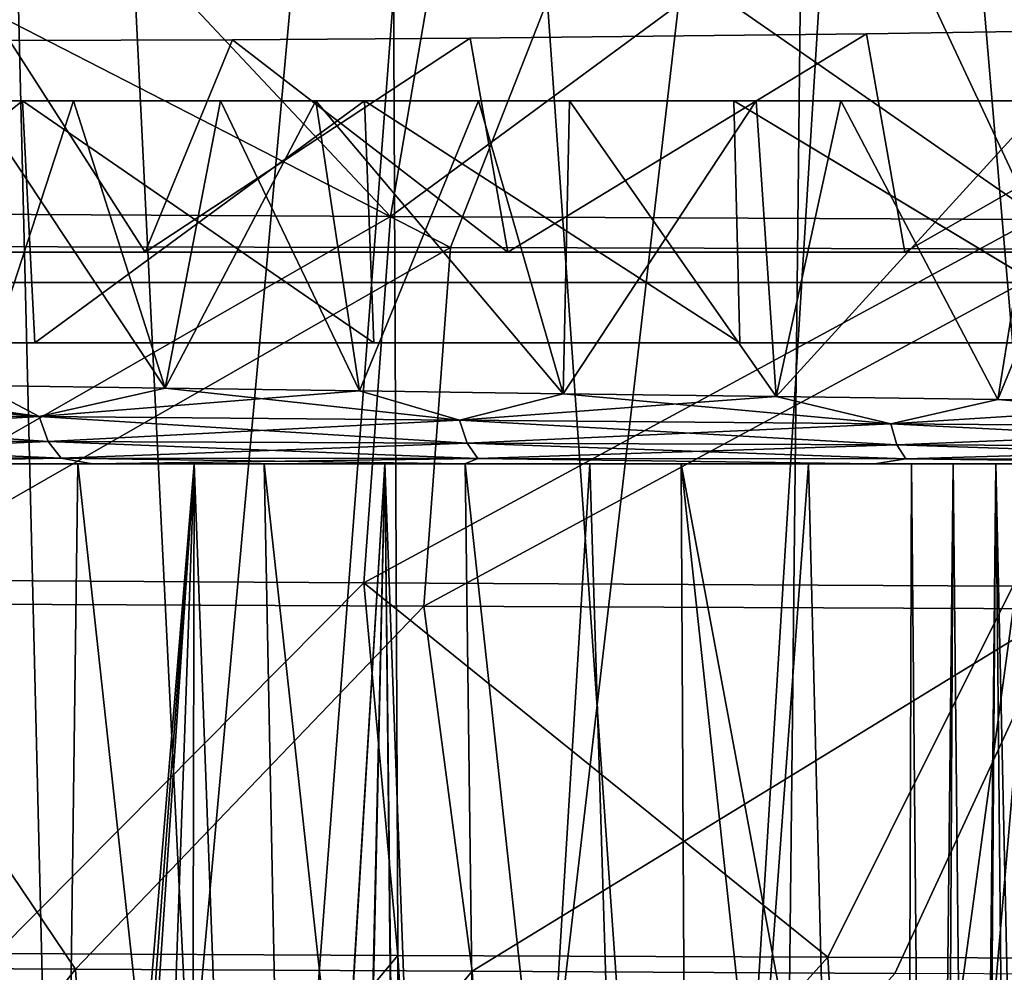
# Model space of a CAD drawing. Header units: millimetres. Extents: x -148 to 148, y -43 to 91.
# Tile 21 of 149: x -90 to -74, y -11 to 4. Entities that reach past the tile are written whole.
import ezdxf

# ---------------------------------------------------------------- set-up
doc = ezdxf.new("R2010")
doc.units = ezdxf.units.MM
doc.header["$LTSCALE"] = 65.185185
for name, color, linetype in [('14', 7, 'CONTINUOUS'), ('153', 7, 'CONTINUOUS'), ('154', 7, 'CONTINUOUS'), ('185', 7, 'CONTINUOUS'), ('198', 7, 'CONTINUOUS'), ('199', 7, 'CONTINUOUS'), ('21', 7, 'CONTINUOUS'), ('211', 7, 'CONTINUOUS'), ('218', 7, 'CONTINUOUS'), ('219', 7, 'CONTINUOUS'), ('22', 7, 'CONTINUOUS'), ('23', 7, 'CONTINUOUS'), ('26', 7, 'CONTINUOUS'), ('30', 7, 'CONTINUOUS'), ('327', 7, 'CONTINUOUS')]:
    doc.layers.add(name, color=color, linetype=linetype)

msp = doc.modelspace()

# ---------------------------------------------------------------- linework, layer by layer
at = {"layer": '14', "color": 254, "linetype": 'Continuous', "true_color": 0xb0e0e6}
for points in [[(-76.386, 4.11, -58.175), (-82.31, 0.5, -55.523), (-82.93, 4.036, -55.226), (-76.386, 4.11, -58.175)], [(-82.93, 4.036, 55.226), (-82.31, 0.5, 55.523), (-76.386, 4.11, 58.175), (-82.93, 4.036, 55.226)], [(-75.748, 0.5, -58.442), (-82.31, 0.5, -55.523), (-76.386, 4.11, -58.175), (-75.748, 0.5, -58.442)], [(-82.31, 0.5, 55.523), (-75.748, 0.5, 58.442), (-76.386, 4.11, 58.175), (-82.31, 0.5, 55.523)], [(-69.258, 4.218, -60.971), (-75.748, 0.5, -58.442), (-76.386, 4.11, -58.175), (-69.258, 4.218, -60.971)], [(-76.386, 4.11, 58.175), (-75.748, 0.5, 58.442), (-69.258, 4.218, 60.971), (-76.386, 4.11, 58.175)], [(-68.625, 0.5, -61.2), (-75.748, 0.5, -58.442), (-69.258, 4.218, -60.971), (-68.625, 0.5, -61.2)], [(-75.748, 0.5, 58.442), (-68.625, 0.5, 61.2), (-69.258, 4.218, 60.971), (-75.748, 0.5, 58.442)], [(-88.301, 0.5, -52.486), (-93.738, 0.5, -49.369), (-90.54, 4, -51.248), (-88.301, 0.5, -52.486)], [(-93.738, 0.5, 49.369), (-88.301, 0.5, 52.486), (-90.54, 4, 51.248), (-93.738, 0.5, 49.369)], [(-86.854, 4.009, -53.255), (-88.301, 0.5, -52.486), (-90.54, 4, -51.248), (-86.854, 4.009, -53.255)], [(-90.54, 4, 51.248), (-88.301, 0.5, 52.486), (-86.854, 4.009, 53.255), (-90.54, 4, 51.248)], [(-82.31, 0.5, -55.523), (-88.301, 0.5, -52.486), (-82.93, 4.036, -55.226), (-82.31, 0.5, -55.523)], [(-82.93, 4.036, -55.226), (-88.301, 0.5, -52.486), (-86.854, 4.009, -53.255), (-82.93, 4.036, -55.226)], [(-88.301, 0.5, 52.486), (-82.31, 0.5, 55.523), (-86.854, 4.009, 53.255), (-88.301, 0.5, 52.486)], [(-86.854, 4.009, 53.255), (-82.31, 0.5, 55.523), (-82.93, 4.036, 55.226), (-86.854, 4.009, 53.255)]]:
    msp.add_3dface(points, dxfattribs=at)
at = {"layer": '153', "color": 7, "linetype": 'Continuous'}
for points in [[(-75.638, -3, 49.499), (-75.705, -23.062, 48.287), (-75.323, -37.547, 47.58), (-75.638, -3, 49.499)], [(-75.638, -3, 49.499), (-75.323, -37.547, 47.58), (-74.954, -3, 49.7), (-75.638, -3, 49.499)], [(-75.323, -37.547, 47.58), (-75.127, -37.549, 47.621), (-74.954, -3, 49.7), (-75.323, -37.547, 47.58)], [(-75.127, -37.549, 47.621), (-74.601, -37.55, 47.636), (-74.954, -3, 49.7), (-75.127, -37.549, 47.621)], [(-74.954, -3, 49.7), (-74.601, -37.55, 47.636), (-74.245, -3, 49.648), (-74.954, -3, 49.7)], [(-74.601, -37.55, 47.636), (-74.503, -37.549, 47.623), (-74.245, -3, 49.648), (-74.601, -37.55, 47.636)], [(-74.503, -37.549, 47.623), (-73.909, -37.538, 47.433), (-74.245, -3, 49.648), (-74.503, -37.549, 47.623)], [(-73.807, -23.062, 48.239), (-73.598, -3, 49.35), (-74.245, -3, 49.648), (-73.807, -23.062, 48.239)], [(-73.909, -37.538, 47.433), (-73.807, -23.062, 48.239), (-74.245, -3, 49.648), (-73.909, -37.538, 47.433)]]:
    msp.add_3dface(points, dxfattribs=at)
at = {"layer": '154', "color": 7, "linetype": 'Continuous'}
for points in [[(-96.683, -1.628, 50.465), (-96.772, -2.159, 50.233), (-90.049, -2.217, 54.205), (-96.683, -1.628, 50.465)], [(-91.021, -1.707, -53.827), (-90.049, -2.217, -54.205), (-96.772, -2.159, -50.233), (-91.021, -1.707, -53.827)], [(-93.928, -1.667, 52.154), (-96.683, -1.628, 50.465), (-90.049, -2.217, 54.205), (-93.928, -1.667, 52.154)], [(-91.021, -1.707, 53.827), (-93.928, -1.667, 52.154), (-90.049, -2.217, 54.205), (-91.021, -1.707, 53.827)], [(-87.968, -1.75, 55.476), (-91.021, -1.707, 53.827), (-90.049, -2.217, 54.205), (-87.968, -1.75, 55.476)], [(-91.021, -1.707, -53.827), (-87.967, -1.75, -55.477), (-90.049, -2.217, -54.205), (-91.021, -1.707, -53.827)], [(-87.968, -1.75, 55.476), (-90.049, -2.217, 54.205), (-83.104, -2.276, 57.755), (-87.968, -1.75, 55.476)], [(-87.967, -1.75, -55.477), (-84.761, -1.794, -57.099), (-90.049, -2.217, -54.205), (-87.967, -1.75, -55.477)], [(-84.761, -1.794, 57.099), (-87.968, -1.75, 55.476), (-83.104, -2.276, 57.755), (-84.761, -1.794, 57.099)], [(-84.761, -1.794, -57.099), (-83.104, -2.276, -57.755), (-90.049, -2.217, -54.205), (-84.761, -1.794, -57.099)], [(-81.396, -1.841, 58.691), (-84.761, -1.794, 57.099), (-83.104, -2.276, 57.755), (-81.396, -1.841, 58.691)], [(-84.761, -1.794, -57.099), (-81.396, -1.841, -58.691), (-83.104, -2.276, -57.755), (-84.761, -1.794, -57.099)], [(-81.396, -1.841, 58.691), (-83.104, -2.276, 57.755), (-75.979, -2.336, 60.912), (-81.396, -1.841, 58.691)], [(-81.396, -1.841, -58.691), (-77.878, -1.889, -60.245), (-83.104, -2.276, -57.755), (-81.396, -1.841, -58.691)], [(-77.878, -1.889, -60.245), (-75.979, -2.336, -60.912), (-83.104, -2.276, -57.755), (-77.878, -1.889, -60.245)], [(-77.878, -1.889, 60.245), (-81.396, -1.841, 58.691), (-75.979, -2.336, 60.912), (-77.878, -1.889, 60.245)], [(-74.213, -1.938, 61.751), (-77.878, -1.889, 60.245), (-75.979, -2.336, 60.912), (-74.213, -1.938, 61.751)], [(-77.878, -1.889, -60.245), (-74.213, -1.938, -61.751), (-75.979, -2.336, -60.912), (-77.878, -1.889, -60.245)], [(-74.213, -1.938, 61.751), (-75.979, -2.336, 60.912), (-68.708, -2.395, 63.703), (-74.213, -1.938, 61.751)], [(-74.213, -1.938, -61.751), (-70.428, -1.988, -63.196), (-75.979, -2.336, -60.912), (-74.213, -1.938, -61.751)], [(-70.427, -1.988, 63.196), (-74.213, -1.938, 61.751), (-68.708, -2.395, 63.703), (-70.427, -1.988, 63.196)], [(-70.428, -1.988, -63.196), (-68.708, -2.394, -63.703), (-75.979, -2.336, -60.912), (-70.428, -1.988, -63.196)], [(-90.049, -2.217, -54.205), (-96.595, -2.604, -49.95), (-96.772, -2.159, -50.233), (-90.049, -2.217, -54.205)], [(-96.595, -2.604, 49.95), (-89.902, -2.631, 53.932), (-96.772, -2.159, 50.233), (-96.595, -2.604, 49.95)], [(-96.772, -2.159, 50.233), (-89.902, -2.631, 53.932), (-90.049, -2.217, 54.205), (-96.772, -2.159, 50.233)], [(-89.902, -2.631, -53.932), (-96.595, -2.604, -49.95), (-90.049, -2.217, -54.205), (-89.902, -2.631, -53.932)], [(-83.104, -2.276, -57.755), (-89.902, -2.631, -53.932), (-90.049, -2.217, -54.205), (-83.104, -2.276, -57.755)], [(-89.902, -2.631, 53.932), (-82.982, -2.659, 57.495), (-90.049, -2.217, 54.205), (-89.902, -2.631, 53.932)], [(-90.049, -2.217, 54.205), (-82.982, -2.659, 57.495), (-83.104, -2.276, 57.755), (-90.049, -2.217, 54.205)], [(-82.982, -2.659, -57.495), (-89.902, -2.631, -53.932), (-83.104, -2.276, -57.755), (-82.982, -2.659, -57.495)], [(-75.979, -2.336, -60.912), (-82.982, -2.659, -57.495), (-83.104, -2.276, -57.755), (-75.979, -2.336, -60.912)], [(-82.982, -2.659, 57.495), (-75.88, -2.687, 60.668), (-83.104, -2.276, 57.755), (-82.982, -2.659, 57.495)], [(-83.104, -2.276, 57.755), (-75.88, -2.687, 60.668), (-75.979, -2.336, 60.912), (-83.104, -2.276, 57.755)], [(-75.88, -2.687, -60.668), (-82.982, -2.659, -57.495), (-75.979, -2.336, -60.912), (-75.88, -2.687, -60.668)], [(-68.708, -2.394, -63.703), (-75.88, -2.687, -60.668), (-75.979, -2.336, -60.912), (-68.708, -2.394, -63.703)], [(-75.979, -2.336, 60.912), (-68.629, -2.715, 63.476), (-68.708, -2.395, 63.703), (-75.979, -2.336, 60.912)], [(-75.88, -2.687, 60.668), (-68.629, -2.715, 63.476), (-75.979, -2.336, 60.912), (-75.88, -2.687, 60.668)], [(-68.629, -2.715, -63.476), (-75.88, -2.687, -60.668), (-68.708, -2.394, -63.703), (-68.629, -2.715, -63.476)], [(-96.34, -2.898, 49.553), (-89.689, -2.905, 53.548), (-96.595, -2.604, 49.95), (-96.34, -2.898, 49.553)], [(-96.595, -2.604, 49.95), (-89.689, -2.905, 53.548), (-89.902, -2.631, 53.932), (-96.595, -2.604, 49.95)], [(-89.902, -2.631, -53.932), (-96.34, -2.898, -49.553), (-96.595, -2.604, -49.95), (-89.902, -2.631, -53.932)], [(-89.689, -2.905, -53.548), (-96.34, -2.898, -49.553), (-89.902, -2.631, -53.932), (-89.689, -2.905, -53.548)], [(-89.902, -2.631, 53.932), (-82.806, -2.912, 57.129), (-82.982, -2.659, 57.495), (-89.902, -2.631, 53.932)], [(-89.689, -2.905, 53.548), (-82.806, -2.912, 57.129), (-89.902, -2.631, 53.932), (-89.689, -2.905, 53.548)], [(-82.982, -2.659, -57.495), (-89.689, -2.905, -53.548), (-89.902, -2.631, -53.932), (-82.982, -2.659, -57.495)], [(-82.806, -2.912, -57.128), (-89.689, -2.905, -53.548), (-82.982, -2.659, -57.495), (-82.806, -2.912, -57.128)], [(-82.982, -2.659, 57.495), (-75.736, -2.919, 60.324), (-75.88, -2.687, 60.668), (-82.982, -2.659, 57.495)], [(-82.806, -2.912, 57.129), (-75.736, -2.919, 60.324), (-82.982, -2.659, 57.495), (-82.806, -2.912, 57.129)], [(-75.88, -2.687, -60.668), (-82.806, -2.912, -57.128), (-82.982, -2.659, -57.495), (-75.88, -2.687, -60.668)], [(-75.736, -2.919, -60.324), (-82.806, -2.912, -57.128), (-75.88, -2.687, -60.668), (-75.736, -2.919, -60.324)], [(-75.736, -2.919, 60.324), (-68.514, -2.926, 63.157), (-75.88, -2.687, 60.668), (-75.736, -2.919, 60.324)], [(-75.88, -2.687, 60.668), (-68.514, -2.926, 63.157), (-68.629, -2.715, 63.476), (-75.88, -2.687, 60.668)], [(-68.629, -2.715, -63.476), (-75.736, -2.919, -60.324), (-75.88, -2.687, -60.668), (-68.629, -2.715, -63.476)], [(-68.514, -2.926, -63.156), (-75.736, -2.919, -60.324), (-68.629, -2.715, -63.476), (-68.514, -2.926, -63.156)], [(-96.34, -2.898, 49.553), (-94.743, -3, 49.931), (-89.689, -2.905, 53.548), (-96.34, -2.898, 49.553)], [(-89.689, -2.905, -53.548), (-94.742, -3, -49.932), (-96.34, -2.898, -49.553), (-89.689, -2.905, -53.548)], [(-94.743, -3, 49.931), (-89.173, -3, 53.255), (-89.689, -2.905, 53.548), (-94.743, -3, 49.931)], [(-89.172, -3, -53.255), (-94.742, -3, -49.932), (-89.689, -2.905, -53.548), (-89.172, -3, -53.255)], [(-89.689, -2.905, 53.548), (-83.017, -3, 56.501), (-82.806, -2.912, 57.129), (-89.689, -2.905, 53.548)], [(-89.173, -3, 53.255), (-83.017, -3, 56.501), (-89.689, -2.905, 53.548), (-89.173, -3, 53.255)], [(-82.806, -2.912, -57.128), (-89.172, -3, -53.255), (-89.689, -2.905, -53.548), (-82.806, -2.912, -57.128)], [(-83.016, -3, -56.501), (-89.172, -3, -53.255), (-82.806, -2.912, -57.128), (-83.016, -3, -56.501)], [(-83.017, -3, 56.501), (-76.254, -3, 59.632), (-82.806, -2.912, 57.129), (-83.017, -3, 56.501)], [(-76.254, -3, -59.632), (-83.016, -3, -56.501), (-82.806, -2.912, -57.128), (-76.254, -3, -59.632)], [(-82.806, -2.912, 57.129), (-76.254, -3, 59.632), (-75.736, -2.919, 60.324), (-82.806, -2.912, 57.129)], [(-75.736, -2.919, -60.324), (-76.254, -3, -59.632), (-82.806, -2.912, -57.128), (-75.736, -2.919, -60.324)], [(-76.254, -3, 59.632), (-68.957, -3, 62.572), (-75.736, -2.919, 60.324), (-76.254, -3, 59.632)], [(-68.958, -3, -62.572), (-76.254, -3, -59.632), (-75.736, -2.919, -60.324), (-68.958, -3, -62.572)], [(-75.736, -2.919, 60.324), (-68.957, -3, 62.572), (-68.514, -2.926, 63.157), (-75.736, -2.919, 60.324)], [(-68.514, -2.926, -63.156), (-68.958, -3, -62.572), (-75.736, -2.919, -60.324), (-68.514, -2.926, -63.156)]]:
    msp.add_3dface(points, dxfattribs=at)
at = {"layer": '185', "color": 7, "linetype": 'Continuous'}
for points in [[(-77.271, 23.708, -70.426), (-69.848, 24.902, -72.885), (-77.901, -34.448, -73.436), (-77.271, 23.708, -70.426)], [(-77.901, -34.448, -73.436), (-69.848, 24.902, -72.885), (-70.962, -34.448, -75.794), (-77.901, -34.448, -73.436)], [(-84.272, 22.556, -67.778), (-77.271, 23.708, -70.426), (-84.023, -34.448, -71.103), (-84.272, 22.556, -67.778)], [(-84.023, -34.448, -71.103), (-77.271, 23.708, -70.426), (-77.901, -34.448, -73.436), (-84.023, -34.448, -71.103)], [(-90.81, 21.451, -64.991), (-84.272, 22.556, -67.778), (-89.441, -34.448, -68.822), (-90.81, 21.451, -64.991)], [(-89.441, -34.448, -68.822), (-84.272, 22.556, -67.778), (-84.023, -34.448, -71.103), (-89.441, -34.448, -68.822)], [(-94.343, -34.448, -66.565), (-90.81, 21.451, -64.991), (-89.441, -34.448, -68.822), (-94.343, -34.448, -66.565)]]:
    msp.add_3dface(points, dxfattribs=at)
at = {"layer": '198', "color": 7, "linetype": 'Continuous'}
for points in [[(-89.729, 6.938, 58.404), (-95.717, 6.952, 55.152), (-94.139, 1.143, 57.76), (-89.729, 6.938, 58.404)], [(-84.246, 1.091, 62.594), (-89.729, 6.938, 58.404), (-94.139, 1.143, 57.76), (-84.246, 1.091, 62.594)], [(-83.249, 6.923, 61.513), (-89.729, 6.938, 58.404), (-84.246, 1.091, 62.594), (-83.249, 6.923, 61.513)], [(-76.355, 6.909, 64.421), (-83.249, 6.923, 61.513), (-84.246, 1.091, 62.594), (-76.355, 6.909, 64.421)], [(-73.615, 1.039, 66.875), (-76.355, 6.909, 64.421), (-84.246, 1.091, 62.594), (-73.615, 1.039, 66.875)], [(-69.082, 6.895, 67.099), (-76.355, 6.909, 64.421), (-73.615, 1.039, 66.875), (-69.082, 6.895, 67.099)], [(-84.246, 1.091, 62.594), (-94.139, 1.143, 57.76), (-94.679, -4.906, 58.794), (-84.246, 1.091, 62.594)], [(-84.686, -4.964, 63.612), (-84.246, 1.091, 62.594), (-94.679, -4.906, 58.794), (-84.686, -4.964, 63.612)], [(-73.615, 1.039, 66.875), (-84.246, 1.091, 62.594), (-84.686, -4.964, 63.612), (-73.615, 1.039, 66.875)], [(-73.966, -5.02, 67.878), (-73.615, 1.039, 66.875), (-84.686, -4.964, 63.612), (-73.966, -5.02, 67.878)], [(-84.686, -4.964, 63.612), (-94.679, -4.906, 58.794), (-90.764, -11.092, 61.694), (-84.686, -4.964, 63.612)], [(-84.124, -11.123, 64.732), (-84.686, -4.964, 63.612), (-90.764, -11.092, 61.694), (-84.124, -11.123, 64.732)], [(-73.966, -5.02, 67.878), (-84.686, -4.964, 63.612), (-77.024, -11.154, 67.597), (-73.966, -5.02, 67.878)], [(-77.024, -11.154, 67.597), (-84.686, -4.964, 63.612), (-84.124, -11.123, 64.732), (-77.024, -11.154, 67.597)], [(-69.584, -11.183, 70.223), (-73.966, -5.02, 67.878), (-77.024, -11.154, 67.597), (-69.584, -11.183, 70.223)]]:
    msp.add_3dface(points, dxfattribs=at)
at = {"layer": '199', "color": 7, "linetype": 'Continuous'}
for points in [[(-90.281, -18.515, 62.693), (-90.764, -11.092, 61.694), (-96.549, -18.496, 59.504), (-90.281, -18.515, 62.693)], [(-84.124, -11.123, 64.732), (-90.764, -11.092, 61.694), (-90.281, -18.515, 62.693), (-84.124, -11.123, 64.732)], [(-83.656, -18.533, 65.683), (-84.124, -11.123, 64.732), (-90.281, -18.515, 62.693), (-83.656, -18.533, 65.683)], [(-77.024, -11.154, 67.597), (-84.124, -11.123, 64.732), (-83.656, -18.533, 65.683), (-77.024, -11.154, 67.597)], [(-76.577, -18.552, 68.501), (-77.024, -11.154, 67.597), (-83.656, -18.533, 65.683), (-76.577, -18.552, 68.501)], [(-69.584, -11.183, 70.223), (-77.024, -11.154, 67.597), (-76.577, -18.552, 68.501), (-69.584, -11.183, 70.223)], [(-69.151, -18.569, 71.088), (-69.584, -11.183, 70.223), (-76.577, -18.552, 68.501), (-69.151, -18.569, 71.088)]]:
    msp.add_3dface(points, dxfattribs=at)
at = {"layer": '21', "color": 7, "linetype": 'Continuous'}
for points in [[(-94.743, -3, 49.931), (-94.742, -3, -49.932), (-89.173, -3, 53.255), (-94.743, -3, 49.931)], [(-94.742, -3, -49.932), (-89.172, -3, -53.255), (-89.173, -3, 53.255), (-94.742, -3, -49.932)], [(-89.173, -3, 53.255), (-89.172, -3, -53.255), (-83.017, -3, 56.501), (-89.173, -3, 53.255)], [(-89.172, -3, -53.255), (-83.016, -3, -56.501), (-83.017, -3, 56.501), (-89.172, -3, -53.255)], [(-83.016, -3, -56.501), (-76.254, -3, -59.632), (-83.017, -3, 56.501), (-83.016, -3, -56.501)], [(-83.017, -3, 56.501), (-76.254, -3, -59.632), (-76.254, -3, 59.632), (-83.017, -3, 56.501)], [(-76.254, -3, -59.632), (-68.958, -3, -62.572), (-76.254, -3, 59.632), (-76.254, -3, -59.632)], [(-76.254, -3, 59.632), (-68.958, -3, -62.572), (-68.957, -3, 62.572), (-76.254, -3, 59.632)]]:
    msp.add_3dface(points, dxfattribs=at)
at = {"layer": '211', "color": 7, "linetype": 'Continuous'}
for points in [[(-68.734, 24.371, -70.64), (-76.022, 23.195, -68.241), (-71.57, -29.3, -72.681), (-68.734, 24.371, -70.64)], [(-76.022, 23.195, -68.241), (-82.879, 22.057, -65.667), (-79.261, -29.3, -69.975), (-76.022, 23.195, -68.241)], [(-71.57, -29.3, -72.681), (-76.022, 23.195, -68.241), (-79.261, -29.3, -69.975), (-71.57, -29.3, -72.681)], [(-82.879, 22.057, -65.667), (-89.265, 20.957, -62.972), (-86.787, -29.3, -66.949), (-82.879, 22.057, -65.667)], [(-79.261, -29.3, -69.975), (-82.879, 22.057, -65.667), (-86.787, -29.3, -66.949), (-79.261, -29.3, -69.975)], [(-89.265, 20.957, -62.972), (-95.253, 19.909, -60.145), (-94.584, -29.301, -63.364), (-89.265, 20.957, -62.972)], [(-86.787, -29.3, -66.949), (-89.265, 20.957, -62.972), (-94.584, -29.301, -63.364), (-86.787, -29.3, -66.949)]]:
    msp.add_3dface(points, dxfattribs=at)
at = {"layer": '218', "color": 7, "linetype": 'Continuous'}
for points in [[(-90.898, 4.5, 55.633), (-81.019, 6.279, 59.861), (-83.255, 0.576, 60.357), (-90.898, 4.5, 55.633)], [(-83.255, 0.576, 60.357), (-81.019, 6.279, 59.861), (-72.778, 0.551, 64.571), (-83.255, 0.576, 60.357)], [(-81.019, 6.279, 59.861), (-70.606, 6.3, 63.992), (-72.778, 0.551, 64.571), (-81.019, 6.279, 59.861)], [(-92.988, 0.595, 55.61), (-90.898, 4.5, 55.633), (-83.255, 0.576, 60.357), (-92.988, 0.595, 55.61)], [(-92.988, 0.595, 55.61), (-83.255, 0.576, 60.357), (-93.526, -5.306, 56.612), (-92.988, 0.595, 55.61)], [(-93.526, -5.306, 56.612), (-83.255, 0.576, 60.357), (-83.696, -5.35, 61.349), (-93.526, -5.306, 56.612)], [(-83.255, 0.576, 60.357), (-72.778, 0.551, 64.571), (-83.696, -5.35, 61.349), (-83.255, 0.576, 60.357)], [(-83.696, -5.35, 61.349), (-72.778, 0.551, 64.571), (-73.131, -5.395, 65.551), (-83.696, -5.35, 61.349)], [(-95.607, -11.319, 56.402), (-93.526, -5.306, 56.612), (-89.449, -11.353, 59.568), (-95.607, -11.319, 56.402)], [(-93.526, -5.306, 56.612), (-83.696, -5.35, 61.349), (-89.449, -11.353, 59.568), (-93.526, -5.306, 56.612)], [(-89.449, -11.353, 59.568), (-83.696, -5.35, 61.349), (-82.897, -11.386, 62.554), (-89.449, -11.353, 59.568)], [(-83.696, -5.35, 61.349), (-73.131, -5.395, 65.551), (-82.897, -11.386, 62.554), (-83.696, -5.35, 61.349)], [(-82.897, -11.386, 62.554), (-73.131, -5.395, 65.551), (-75.913, -11.42, 65.36), (-82.897, -11.386, 62.554)], [(-75.913, -11.42, 65.36), (-73.131, -5.395, 65.551), (-68.565, -11.451, 67.942), (-75.913, -11.42, 65.36)]]:
    msp.add_3dface(points, dxfattribs=at)
at = {"layer": '219', "color": 7, "linetype": 'Continuous'}
for points in [[(-95.607, -11.319, 56.402), (-89.449, -11.353, 59.568), (-95.167, -18.702, 57.419), (-95.607, -11.319, 56.402)], [(-95.167, -18.702, 57.419), (-89.449, -11.353, 59.568), (-88.996, -18.719, 60.545), (-95.167, -18.702, 57.419)], [(-89.449, -11.353, 59.568), (-82.897, -11.386, 62.554), (-88.996, -18.719, 60.545), (-89.449, -11.353, 59.568)], [(-88.996, -18.719, 60.545), (-82.897, -11.386, 62.554), (-82.453, -18.735, 63.486), (-88.996, -18.719, 60.545)], [(-82.897, -11.386, 62.554), (-75.913, -11.42, 65.36), (-82.453, -18.735, 63.486), (-82.897, -11.386, 62.554)]]:
    msp.add_3dface(points, dxfattribs=at)
at = {"layer": '22', "color": 7, "linetype": 'Continuous'}
for points in [[(-95.566, 3, 49.697), (-93.186, 3, 53.065), (-90.326, 3, 52.797), (-95.566, 3, 49.697)], [(-90.326, 3, -52.797), (-94.937, 3, -52.023), (-95.566, 3, -49.697), (-90.326, 3, -52.797)], [(-91.126, 3, -54.24), (-94.937, 3, -52.023), (-90.326, 3, -52.797), (-91.126, 3, -54.24)], [(-93.186, 3, 53.065), (-89.483, 3, 55.141), (-90.326, 3, 52.797), (-93.186, 3, 53.065)], [(-87.056, 3, -56.417), (-91.126, 3, -54.24), (-90.326, 3, -52.797), (-87.056, 3, -56.417)], [(-90.326, 3, 52.797), (-85.479, 3, 57.212), (-84.675, 3, 55.769), (-90.326, 3, 52.797)], [(-89.483, 3, 55.141), (-85.479, 3, 57.212), (-90.326, 3, 52.797), (-89.483, 3, 55.141)], [(-84.675, 3, -55.769), (-87.056, 3, -56.417), (-90.326, 3, -52.797), (-84.675, 3, -55.769)], [(-82.79, 3, -58.511), (-87.056, 3, -56.417), (-84.675, 3, -55.769), (-82.79, 3, -58.511)], [(-85.479, 3, 57.212), (-81.287, 3, 59.207), (-84.675, 3, 55.769), (-85.479, 3, 57.212)], [(-78.576, 3, -58.611), (-82.79, 3, -58.511), (-84.675, 3, -55.769), (-78.576, 3, -58.611)], [(-84.675, 3, 55.769), (-81.287, 3, 59.207), (-78.576, 3, 58.611), (-84.675, 3, 55.769)], [(-78.208, 3, -60.569), (-82.79, 3, -58.511), (-78.576, 3, -58.611), (-78.208, 3, -60.569)], [(-81.287, 3, 59.207), (-76.805, 3, 61.162), (-78.576, 3, 58.611), (-81.287, 3, 59.207)], [(-71.977, 3, -61.317), (-78.208, 3, -60.569), (-78.576, 3, -58.611), (-71.977, 3, -61.317)], [(-76.805, 3, 61.162), (-72.181, 3, 63.005), (-78.576, 3, 58.611), (-76.805, 3, 61.162)], [(-78.576, 3, 58.611), (-72.181, 3, 63.005), (-71.977, 3, 61.317), (-78.576, 3, 58.611)], [(-73.422, 3, -62.527), (-78.208, 3, -60.569), (-71.977, 3, -61.317), (-73.422, 3, -62.527)]]:
    msp.add_3dface(points, dxfattribs=at)
at = {"layer": '23', "color": 7, "linetype": 'Continuous'}
for points in [[(-90.326, 3, -52.797), (-95.566, 3, -49.697), (-95.317, -1, -49.44), (-90.326, 3, -52.797)], [(-95.566, 3, 49.697), (-90.326, 3, 52.797), (-95.319, -1, 49.44), (-95.566, 3, 49.697)], [(-95.319, -1, 49.44), (-90.326, 3, 52.797), (-90.124, -1, 52.509), (-95.319, -1, 49.44)], [(-90.122, -1, -52.51), (-90.326, 3, -52.797), (-95.317, -1, -49.44), (-90.122, -1, -52.51)], [(-84.521, -1, -55.455), (-90.326, 3, -52.797), (-90.122, -1, -52.51), (-84.521, -1, -55.455)], [(-84.675, 3, -55.769), (-90.326, 3, -52.797), (-84.521, -1, -55.455), (-84.675, 3, -55.769)], [(-90.326, 3, 52.797), (-84.675, 3, 55.769), (-90.124, -1, 52.509), (-90.326, 3, 52.797)], [(-90.124, -1, 52.509), (-84.675, 3, 55.769), (-84.522, -1, 55.454), (-90.124, -1, 52.509)], [(-78.474, -1, -58.273), (-84.675, 3, -55.769), (-84.521, -1, -55.455), (-78.474, -1, -58.273)], [(-78.576, 3, -58.611), (-84.675, 3, -55.769), (-78.474, -1, -58.273), (-78.576, 3, -58.611)], [(-84.522, -1, 55.454), (-84.675, 3, 55.769), (-78.477, -1, 58.272), (-84.522, -1, 55.454)], [(-84.675, 3, 55.769), (-78.576, 3, 58.611), (-78.477, -1, 58.272), (-84.675, 3, 55.769)], [(-71.935, -1, -60.958), (-78.576, 3, -58.611), (-78.474, -1, -58.273), (-71.935, -1, -60.958)], [(-71.977, 3, -61.317), (-78.576, 3, -58.611), (-71.935, -1, -60.958), (-71.977, 3, -61.317)], [(-78.477, -1, 58.272), (-78.576, 3, 58.611), (-71.938, -1, 60.957), (-78.477, -1, 58.272)], [(-78.576, 3, 58.611), (-71.977, 3, 61.317), (-71.938, -1, 60.957), (-78.576, 3, 58.611)]]:
    msp.add_3dface(points, dxfattribs=at)
at = {"layer": '26', "color": 7, "linetype": 'Continuous'}
for points in [[(-89.483, 3, 55.141), (-93.186, 3, 53.065), (-91.021, -1.707, 53.827), (-89.483, 3, 55.141)], [(-91.126, 3, -54.24), (-87.056, 3, -56.417), (-87.967, -1.75, -55.477), (-91.126, 3, -54.24)], [(-91.021, -1.707, -53.827), (-91.126, 3, -54.24), (-87.967, -1.75, -55.477), (-91.021, -1.707, -53.827)], [(-87.968, -1.75, 55.476), (-89.483, 3, 55.141), (-91.021, -1.707, 53.827), (-87.968, -1.75, 55.476)], [(-85.479, 3, 57.212), (-89.483, 3, 55.141), (-87.968, -1.75, 55.476), (-85.479, 3, 57.212)], [(-84.761, -1.794, 57.099), (-85.479, 3, 57.212), (-87.968, -1.75, 55.476), (-84.761, -1.794, 57.099)], [(-87.967, -1.75, -55.477), (-87.056, 3, -56.417), (-84.761, -1.794, -57.099), (-87.967, -1.75, -55.477)], [(-87.056, 3, -56.417), (-82.79, 3, -58.511), (-84.761, -1.794, -57.099), (-87.056, 3, -56.417)], [(-81.396, -1.841, 58.691), (-85.479, 3, 57.212), (-84.761, -1.794, 57.099), (-81.396, -1.841, 58.691)], [(-81.287, 3, 59.207), (-85.479, 3, 57.212), (-81.396, -1.841, 58.691), (-81.287, 3, 59.207)], [(-84.761, -1.794, -57.099), (-82.79, 3, -58.511), (-81.396, -1.841, -58.691), (-84.761, -1.794, -57.099)], [(-82.79, 3, -58.511), (-78.208, 3, -60.569), (-81.396, -1.841, -58.691), (-82.79, 3, -58.511)], [(-81.396, -1.841, -58.691), (-78.208, 3, -60.569), (-77.878, -1.889, -60.245), (-81.396, -1.841, -58.691)], [(-77.878, -1.889, 60.245), (-81.287, 3, 59.207), (-81.396, -1.841, 58.691), (-77.878, -1.889, 60.245)], [(-76.805, 3, 61.162), (-81.287, 3, 59.207), (-77.878, -1.889, 60.245), (-76.805, 3, 61.162)], [(-78.208, 3, -60.569), (-73.422, 3, -62.527), (-77.878, -1.889, -60.245), (-78.208, 3, -60.569)], [(-77.878, -1.889, -60.245), (-73.422, 3, -62.527), (-74.213, -1.938, -61.751), (-77.878, -1.889, -60.245)], [(-74.213, -1.938, 61.751), (-76.805, 3, 61.162), (-77.878, -1.889, 60.245), (-74.213, -1.938, 61.751)], [(-72.181, 3, 63.005), (-76.805, 3, 61.162), (-74.213, -1.938, 61.751), (-72.181, 3, 63.005)], [(-74.213, -1.938, -61.751), (-73.422, 3, -62.527), (-70.428, -1.988, -63.196), (-74.213, -1.938, -61.751)], [(-70.427, -1.988, 63.196), (-72.181, 3, 63.005), (-74.213, -1.938, 61.751), (-70.427, -1.988, 63.196)]]:
    msp.add_3dface(points, dxfattribs=at)
at = {"layer": '30', "color": 7, "linetype": 'Continuous'}
for points in [[(-93.85, -32.381, -35.897), (-91.784, -3, -39.523), (-89.914, -32.381, -39.002), (-93.85, -32.381, -35.897)], [(-93.602, -37.538, 35.753), (-89.86, -37.538, 38.706), (-92.253, -3, 39.163), (-93.602, -37.538, 35.753)], [(-92.253, -3, 39.163), (-89.86, -37.538, 38.706), (-89.411, -3, 41.271), (-92.253, -3, 39.163)], [(-91.784, -3, -39.523), (-87.489, -3, -42.603), (-89.914, -32.381, -39.002), (-91.784, -3, -39.523)], [(-89.914, -32.381, -39.002), (-87.489, -3, -42.603), (-89.775, -33.644, -39.023), (-89.914, -32.381, -39.002)], [(-89.86, -37.538, 38.706), (-85.648, -37.538, 41.655), (-89.411, -3, 41.271), (-89.86, -37.538, 38.706)], [(-89.775, -33.644, -39.023), (-87.489, -3, -42.603), (-89.635, -34.907, -39.044), (-89.775, -33.644, -39.023)], [(-89.635, -34.907, -39.044), (-87.489, -3, -42.603), (-88.611, -34.907, -39.788), (-89.635, -34.907, -39.044)], [(-89.411, -3, 41.271), (-85.648, -37.538, 41.655), (-86.335, -3, 43.369), (-89.411, -3, 41.271)], [(-88.611, -34.907, -39.788), (-87.489, -3, -42.603), (-87.557, -34.907, -40.53), (-88.611, -34.907, -39.788)], [(-87.557, -34.907, -40.53), (-87.489, -3, -42.603), (-86.297, -35.083, -41.378), (-87.557, -34.907, -40.53)], [(-87.489, -3, -42.603), (-84.34, -3, -44.641), (-86.297, -35.083, -41.378), (-87.489, -3, -42.603)], [(-85.648, -37.538, 41.655), (-82.567, -37.538, 43.605), (-86.335, -3, 43.369), (-85.648, -37.538, 41.655)], [(-86.335, -3, 43.369), (-82.567, -37.538, 43.605), (-83.014, -3, 45.45), (-86.335, -3, 43.369)], [(-86.297, -35.083, -41.378), (-84.34, -3, -44.641), (-86.278, -35.088, -41.391), (-86.297, -35.083, -41.378)], [(-86.278, -35.088, -41.391), (-84.34, -3, -44.641), (-85.082, -35.601, -42.147), (-86.278, -35.088, -41.391)], [(-85.082, -35.601, -42.147), (-84.34, -3, -44.641), (-85.051, -35.619, -42.165), (-85.082, -35.601, -42.147)], [(-85.051, -35.619, -42.165), (-84.34, -3, -44.641), (-83.985, -36.433, -42.796), (-85.051, -35.619, -42.165)], [(-83.985, -36.433, -42.796), (-84.34, -3, -44.641), (-83.961, -36.456, -42.809), (-83.985, -36.433, -42.796)], [(-83.961, -36.456, -42.809), (-84.34, -3, -44.641), (-83.074, -37.538, -43.295), (-83.961, -36.456, -42.809)], [(-84.34, -3, -44.641), (-80.954, -3, -46.655), (-83.074, -37.538, -43.295), (-84.34, -3, -44.641)], [(-83.074, -37.538, -43.295), (-80.954, -3, -46.655), (-79.886, -37.538, -45.179), (-83.074, -37.538, -43.295)], [(-82.567, -37.538, 43.605), (-79.261, -37.538, 45.532), (-83.014, -3, 45.45), (-82.567, -37.538, 43.605)], [(-83.014, -3, 45.45), (-79.261, -37.538, 45.532), (-79.444, -3, 47.5), (-83.014, -3, 45.45)], [(-80.954, -3, -46.655), (-77.34, -3, -48.627), (-79.886, -37.538, -45.179), (-80.954, -3, -46.655)], [(-79.886, -37.538, -45.179), (-77.34, -3, -48.627), (-76.478, -37.538, -47.035), (-79.886, -37.538, -45.179)], [(-75.638, -3, 49.499), (-79.444, -3, 47.5), (-75.705, -23.062, 48.287), (-75.638, -3, 49.499)], [(-79.444, -3, 47.5), (-75.72, -37.538, 47.427), (-75.705, -23.062, 48.287), (-79.444, -3, 47.5)], [(-79.261, -37.538, 45.532), (-75.72, -37.538, 47.427), (-79.444, -3, 47.5), (-79.261, -37.538, 45.532)], [(-77.34, -3, -48.627), (-73.51, -3, -50.541), (-76.478, -37.538, -47.035), (-77.34, -3, -48.627)], [(-76.478, -37.538, -47.035), (-73.51, -3, -50.541), (-72.84, -37.538, -48.855), (-76.478, -37.538, -47.035)]]:
    msp.add_3dface(points, dxfattribs=at)
at = {"layer": '327', "color": 40, "linetype": 'Continuous', "true_color": 0xffa800}
for points in [[(-91.853, 0, 51.527), (-80.59, 0, 57.327), (-91.611, 0, -51.666), (-91.853, 0, 51.527)], [(-91.611, 0, -51.666), (-80.59, 0, 57.327), (-80.142, 0, -57.531), (-91.611, 0, -51.666)], [(-80.59, 0, 57.327), (-67.33, 0, 62.647), (-80.142, 0, -57.531), (-80.59, 0, 57.327)], [(-80.142, 0, -57.531), (-67.33, 0, 62.647), (-66.727, 0, -62.857), (-80.142, 0, -57.531)]]:
    msp.add_3dface(points, dxfattribs=at)

doc.saveas('drawing.dxf')
